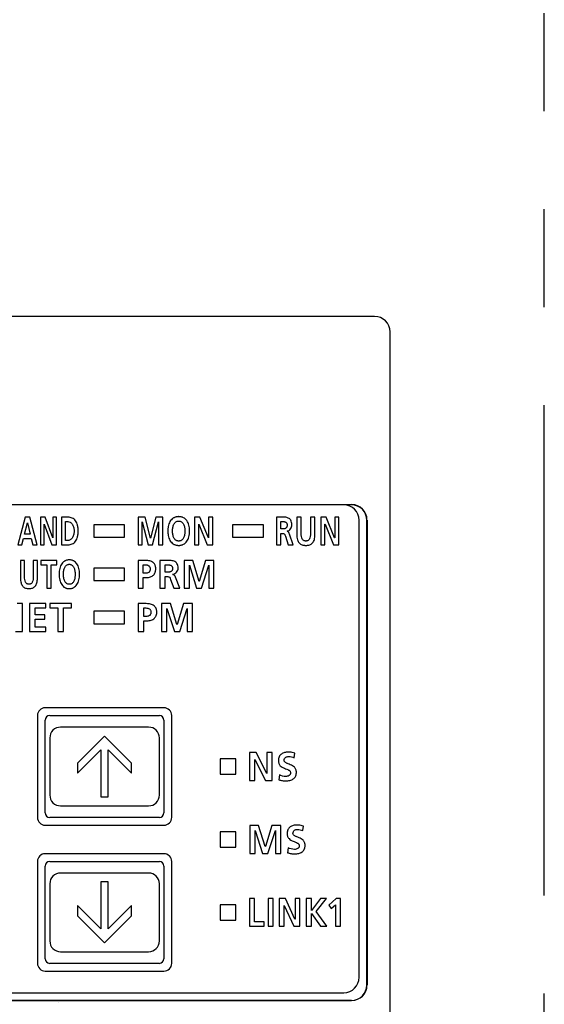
# Model space of a CAD drawing. Header units: millimetres. Extents: x 62 to 842, y -230 to 658.
# Tile 24 of 28: x 396 to 430, y 233 to 297. Entities that reach past the tile are written whole.
import ezdxf

# ---------------------------------------------------------------- set-up
doc = ezdxf.new("R2010")
doc.units = ezdxf.units.MM
doc.linetypes.add('PHANTOMX2', pattern=[127, 63.5, -12.7, 12.7, -12.7, 12.7, -12.7])
doc.layers.add('11', color=2, linetype='CONTINUOUS')
doc.layers.add('18', color=1, linetype='PHANTOMX2')

msp = doc.modelspace()

# ---------------------------------------------------------------- linework, layer by layer
at = {"layer": '11'}
for p, q in [((418.551, 277.572), (392.017, 277.572)), ((419.55, 231.872), (419.55, 276.573)), ((354.041, 265.381), (417.059, 265.381)), ((417.05, 265.372), (354.05, 265.372)), ((395.911, 264.572), (395.421, 262.772)), ((395.864, 263.469), (396.046, 264.211)), ((396.196, 264.572), (395.911, 264.572)), ((396.046, 264.211), (396.05, 264.211)), ((396.05, 264.211), (396.232, 263.469)), ((396.69, 262.772), (396.196, 264.572)), ((396.899, 264.572), (396.899, 262.772)), ((397.209, 264.572), (396.899, 264.572)), ((397.141, 262.772), (397.141, 264.118)), ((397.141, 264.118), (397.144, 264.118)), ((397.144, 264.118), (397.626, 262.772)), ((397.689, 263.226), (397.209, 264.572)), ((397.692, 264.572), (397.692, 263.226)), ((397.934, 264.572), (397.692, 264.572)), ((397.934, 262.772), (397.934, 264.572)), ((398.268, 264.572), (398.268, 262.772)), ((398.613, 264.572), (398.268, 264.572)), ((398.521, 263.056), (398.521, 264.289)), ((398.521, 264.289), (398.661, 264.289)), ((400.35, 264.072), (400.35, 263.272)), ((402.35, 264.072), (400.35, 264.072)), ((402.35, 263.272), (402.35, 264.072)), ((403.217, 264.572), (403.217, 262.772)), ((403.679, 264.572), (403.217, 264.572)), ((403.493, 264.252), (403.497, 264.258)), ((403.493, 262.772), (403.493, 264.252)), ((403.497, 264.258), (403.885, 262.772)), ((404.021, 263.208), (403.679, 264.572)), ((404.367, 264.572), (404.025, 263.208)), ((404.161, 262.772), (404.549, 264.258)), ((404.829, 264.572), (404.367, 264.572)), ((404.549, 264.258), (404.553, 264.258)), ((404.553, 264.258), (404.553, 262.772)), ((404.829, 262.772), (404.829, 264.572)), ((406.873, 264.572), (406.873, 262.772)), ((407.227, 264.572), (406.873, 264.572)), ((407.149, 262.772), (407.149, 264.118)), ((407.149, 264.118), (407.153, 264.118)), ((407.153, 264.118), (407.704, 262.772)), ((407.776, 263.226), (407.227, 264.572)), ((407.78, 264.572), (407.78, 263.226)), ((408.056, 264.572), (407.78, 264.572)), ((408.056, 262.772), (408.056, 264.572)), ((409.35, 264.072), (409.35, 263.272)), ((411.35, 264.072), (409.35, 264.072)), ((411.35, 263.272), (411.35, 264.072)), ((412.192, 264.572), (412.192, 262.772)), ((412.503, 264.572), (412.192, 264.572)), ((412.481, 263.804), (412.481, 264.288)), ((412.481, 264.288), (412.575, 264.288)), ((413.509, 264.572), (413.509, 263.422)), ((413.798, 264.572), (413.509, 264.572)), ((413.798, 263.533), (413.798, 264.572)), ((414.396, 264.572), (414.396, 263.533)), ((414.685, 264.572), (414.396, 264.572)), ((414.685, 263.422), (414.685, 264.572)), ((415.058, 264.572), (415.058, 262.772)), ((415.413, 264.572), (415.058, 264.572)), ((415.335, 262.772), (415.335, 264.118)), ((415.335, 264.118), (415.339, 264.118)), ((415.339, 264.118), (415.889, 262.772)), ((415.962, 263.226), (415.413, 264.572)), ((415.966, 264.572), (415.966, 263.226)), ((416.242, 264.572), (415.966, 264.572)), ((416.242, 262.772), (416.242, 264.572)), ((417.55, 234.772), (417.55, 264.372)), ((418.05, 234.272), (418.05, 264.372)), ((418.059, 264.381), (418.059, 234.263)), ((396.232, 263.469), (395.864, 263.469)), ((412.575, 263.804), (412.481, 263.804)), ((412.481, 262.772), (412.481, 263.52)), ((412.481, 263.52), (412.573, 263.52)), ((412.885, 263.662), (412.885, 263.667)), ((413.268, 262.772), (413.037, 263.476)), ((395.421, 262.772), (395.682, 262.772)), ((395.682, 262.772), (395.792, 263.185)), ((395.792, 263.185), (396.303, 263.185)), ((396.303, 263.185), (396.411, 262.772)), ((396.411, 262.772), (396.69, 262.772)), ((396.899, 262.772), (397.141, 262.772)), ((397.626, 262.772), (397.934, 262.772)), ((397.692, 263.226), (397.689, 263.226)), ((398.268, 262.772), (398.613, 262.772)), ((398.661, 263.056), (398.521, 263.056)), ((400.35, 263.272), (402.35, 263.272)), ((403.217, 262.772), (403.493, 262.772)), ((403.885, 262.772), (404.161, 262.772)), ((404.025, 263.208), (404.021, 263.208)), ((404.553, 262.772), (404.829, 262.772)), ((406.873, 262.772), (407.149, 262.772)), ((407.704, 262.772), (408.056, 262.772)), ((407.78, 263.226), (407.776, 263.226)), ((409.35, 263.272), (411.35, 263.272)), ((412.192, 262.772), (412.481, 262.772)), ((412.774, 263.334), (412.947, 262.772)), ((412.947, 262.772), (413.268, 262.772)), ((415.058, 262.772), (415.335, 262.772)), ((415.889, 262.772), (416.242, 262.772)), ((415.966, 263.226), (415.962, 263.226)), ((395.597, 261.772), (395.597, 260.622)), ((395.867, 261.772), (395.597, 261.772)), ((395.867, 260.733), (395.867, 261.772)), ((396.428, 261.772), (396.428, 260.733)), ((396.698, 261.772), (396.428, 261.772)), ((396.698, 260.622), (396.698, 261.772)), ((396.922, 261.772), (396.922, 261.488)), ((397.966, 261.772), (396.922, 261.772)), ((396.922, 261.488), (397.309, 261.488)), ((397.309, 261.488), (397.309, 259.972)), ((397.579, 259.972), (397.579, 261.488)), ((397.579, 261.488), (397.966, 261.488)), ((397.966, 261.488), (397.966, 261.772)), ((403.219, 261.772), (403.219, 259.972)), ((403.652, 261.772), (403.219, 261.772)), ((403.562, 260.939), (403.562, 261.488)), ((403.562, 261.488), (403.682, 261.488)), ((404.641, 261.772), (404.641, 259.972)), ((405.01, 261.772), (404.641, 261.772)), ((404.984, 261.003), (404.984, 261.488)), ((404.984, 261.488), (405.096, 261.488)), ((406.219, 261.772), (406.219, 259.972)), ((406.767, 261.772), (406.219, 261.772)), ((407.174, 260.408), (406.767, 261.772)), ((407.586, 261.772), (407.179, 260.408)), ((408.134, 261.772), (407.586, 261.772)), ((408.134, 259.972), (408.134, 261.772)), ((400.35, 261.272), (400.35, 260.472)), ((402.35, 261.272), (400.35, 261.272)), ((402.35, 260.472), (402.35, 261.272)), ((403.682, 260.939), (403.562, 260.939)), ((405.096, 261.003), (404.984, 261.003)), ((405.463, 260.862), (405.463, 260.867)), ((406.547, 261.452), (406.552, 261.457)), ((406.547, 259.972), (406.547, 261.452)), ((406.552, 261.457), (407.012, 259.972)), ((407.341, 259.972), (407.801, 261.457)), ((407.801, 261.457), (407.806, 261.457)), ((407.806, 261.457), (407.806, 259.972)), ((400.35, 260.472), (402.35, 260.472)), ((403.562, 259.972), (403.562, 260.655)), ((403.562, 260.655), (403.706, 260.655)), ((404.984, 259.972), (404.984, 260.72)), ((404.984, 260.72), (405.094, 260.72)), ((405.331, 260.534), (405.537, 259.972)), ((405.919, 259.972), (405.645, 260.676)), ((407.179, 260.408), (407.174, 260.408)), ((397.309, 259.972), (397.579, 259.972)), ((403.219, 259.972), (403.562, 259.972)), ((404.641, 259.972), (404.984, 259.972)), ((405.537, 259.972), (405.919, 259.972)), ((406.219, 259.972), (406.547, 259.972)), ((407.012, 259.972), (407.341, 259.972)), ((407.806, 259.972), (408.134, 259.972)), ((395.721, 258.972), (395.375, 258.972)), ((395.721, 257.172), (395.721, 258.972)), ((396.181, 258.972), (396.181, 257.172)), ((397.244, 258.972), (396.181, 258.972)), ((397.244, 258.688), (397.244, 258.972)), ((397.506, 258.972), (397.506, 258.688)), ((398.898, 258.972), (397.506, 258.972)), ((398.898, 258.688), (398.898, 258.972)), ((403.227, 258.972), (403.227, 257.172)), ((403.684, 258.972), (403.227, 258.972)), ((404.737, 258.972), (404.737, 257.172)), ((405.314, 258.972), (404.737, 258.972)), ((405.742, 257.608), (405.314, 258.972)), ((406.175, 258.972), (405.748, 257.608)), ((406.753, 258.972), (406.175, 258.972)), ((406.753, 257.172), (406.753, 258.972)), ((396.542, 258.245), (396.542, 258.688)), ((396.542, 258.688), (397.244, 258.688)), ((397.506, 258.688), (398.022, 258.688)), ((398.022, 258.688), (398.022, 257.172)), ((398.383, 257.172), (398.383, 258.688)), ((398.383, 258.688), (398.898, 258.688)), ((400.35, 258.472), (400.35, 257.672)), ((402.35, 258.472), (400.35, 258.472)), ((402.35, 257.672), (402.35, 258.472)), ((403.588, 258.139), (403.588, 258.688)), ((403.588, 258.688), (403.715, 258.688)), ((405.082, 258.652), (405.088, 258.657)), ((405.082, 257.172), (405.082, 258.652)), ((405.088, 258.657), (405.572, 257.172)), ((405.918, 257.172), (406.402, 258.657)), ((406.402, 258.657), (406.408, 258.657)), ((406.408, 258.657), (406.408, 257.172)), ((397.185, 258.245), (396.542, 258.245)), ((396.542, 257.456), (396.542, 257.961)), ((396.542, 257.961), (397.185, 257.961)), ((397.185, 257.961), (397.185, 258.245)), ((400.35, 257.672), (402.35, 257.672)), ((403.715, 258.139), (403.588, 258.139)), ((403.588, 257.172), (403.588, 257.855)), ((403.588, 257.855), (403.741, 257.855)), ((395.28, 257.172), (395.721, 257.172)), ((396.181, 257.172), (397.249, 257.172)), ((397.249, 257.456), (396.542, 257.456)), ((397.249, 257.172), (397.249, 257.456)), ((398.022, 257.172), (398.383, 257.172)), ((403.227, 257.172), (403.588, 257.172)), ((404.737, 257.172), (405.082, 257.172)), ((405.572, 257.172), (405.918, 257.172)), ((405.748, 257.608), (405.742, 257.608)), ((406.408, 257.172), (406.753, 257.172)), ((404.9, 252.222), (397.2, 252.222)), ((396.7, 251.723), (396.7, 245.122)), ((397.2, 245.422), (397.2, 251.423)), ((397.5, 251.723), (404.6, 251.723)), ((404.9, 251.423), (404.9, 245.422)), ((405.4, 245.123), (405.4, 251.723)), ((403.9, 250.972), (398.2, 250.972)), ((397.5, 250.272), (397.5, 246.572)), ((401.05, 250.391), (399.3, 248.641)), ((402.8, 248.641), (401.05, 250.391)), ((404.6, 246.572), (404.6, 250.272)), ((399.3, 247.981), (400.816, 249.498)), ((400.816, 249.498), (400.816, 246.453)), ((401.283, 246.453), (401.283, 249.498)), ((401.283, 249.498), (402.8, 247.981)), ((408.55, 248.921), (408.55, 247.921)), ((409.55, 248.921), (408.55, 248.921)), ((409.55, 247.921), (409.55, 248.921)), ((410.441, 249.321), (410.441, 247.521)), ((410.884, 249.321), (410.441, 249.321)), ((410.786, 247.521), (410.786, 248.867)), ((410.786, 248.867), (410.791, 248.867)), ((410.791, 248.867), (411.48, 247.521)), ((411.57, 247.975), (410.884, 249.321)), ((411.575, 249.321), (411.575, 247.975)), ((411.921, 249.321), (411.575, 249.321)), ((411.921, 247.521), (411.921, 249.321)), ((413.341, 248.991), (413.374, 249.287)), ((399.3, 248.641), (399.3, 247.981)), ((402.8, 247.981), (402.8, 248.641)), ((408.55, 247.921), (409.55, 247.921)), ((410.441, 247.521), (410.786, 247.521)), ((411.48, 247.521), (411.921, 247.521)), ((411.575, 247.975), (411.57, 247.975)), ((412.377, 247.885), (412.343, 247.56)), ((400.816, 246.453), (401.283, 246.453)), ((398.2, 245.872), (403.9, 245.872)), ((404.6, 245.122), (397.5, 245.122)), ((397.2, 244.622), (404.9, 244.622)), ((410.458, 244.596), (410.458, 242.796)), ((411.036, 244.596), (410.458, 244.596)), ((410.804, 244.276), (410.809, 244.281)), ((410.804, 242.796), (410.804, 244.276)), ((410.809, 244.281), (411.294, 242.796)), ((411.464, 243.232), (411.036, 244.596)), ((411.897, 244.596), (411.469, 243.232)), ((411.639, 242.796), (412.124, 244.281)), ((412.475, 244.596), (411.897, 244.596)), ((412.124, 244.281), (412.129, 244.281)), ((412.129, 244.281), (412.129, 242.796)), ((412.475, 242.796), (412.475, 244.596)), ((413.908, 244.266), (413.941, 244.563)), ((408.55, 244.196), (408.55, 243.196)), ((409.55, 244.196), (408.55, 244.196)), ((409.55, 243.196), (409.55, 244.196)), ((408.55, 243.196), (409.55, 243.196)), ((411.469, 243.232), (411.464, 243.232)), ((412.943, 243.16), (412.91, 242.835)), ((404.9, 242.772), (397.2, 242.772)), ((410.458, 242.796), (410.804, 242.796)), ((411.294, 242.796), (411.639, 242.796)), ((412.129, 242.796), (412.475, 242.796)), ((396.7, 242.273), (396.7, 235.672)), ((397.2, 235.972), (397.2, 241.973)), ((397.5, 242.273), (404.6, 242.273)), ((404.9, 241.973), (404.9, 235.972)), ((405.4, 235.673), (405.4, 242.273)), ((403.9, 241.522), (398.2, 241.522)), ((397.5, 240.822), (397.5, 237.122)), ((400.817, 240.941), (400.817, 237.897)), ((401.283, 240.941), (400.817, 240.941)), ((401.283, 237.897), (401.283, 240.941)), ((404.6, 237.122), (404.6, 240.822)), ((410.438, 239.871), (410.438, 238.072)), ((410.763, 239.871), (410.438, 239.871)), ((410.763, 238.355), (410.763, 239.871)), ((411.643, 239.871), (411.643, 238.072)), ((411.967, 239.871), (411.643, 239.871)), ((411.967, 238.072), (411.967, 239.871)), ((412.372, 239.871), (412.372, 238.072)), ((412.771, 239.871), (412.372, 239.871)), ((413.388, 238.525), (412.771, 239.871)), ((413.392, 239.871), (413.392, 238.525)), ((413.703, 239.871), (413.392, 239.871)), ((413.703, 238.072), (413.703, 239.871)), ((414.126, 239.871), (414.126, 238.072)), ((414.451, 239.871), (414.126, 239.871)), ((415.035, 239.871), (414.451, 239.098)), ((414.451, 239.098), (414.451, 239.871)), ((414.768, 239.023), (415.434, 239.871)), ((415.434, 239.871), (415.035, 239.871)), ((416.055, 239.871), (415.582, 239.448)), ((416.343, 239.871), (416.055, 239.871)), ((416.343, 238.072), (416.343, 239.871)), ((399.3, 239.413), (399.3, 238.753)), ((400.817, 237.897), (399.3, 239.413)), ((402.8, 239.413), (401.283, 237.897)), ((402.8, 238.753), (402.8, 239.413)), ((408.55, 239.471), (408.55, 238.472)), ((409.55, 239.471), (408.55, 239.471)), ((409.55, 238.472), (409.55, 239.471)), ((412.683, 238.072), (412.683, 239.418)), ((412.683, 239.418), (412.687, 239.418)), ((412.687, 239.418), (413.307, 238.072)), ((415.582, 239.448), (415.744, 239.214)), ((415.744, 239.214), (416.018, 239.461)), ((416.018, 239.461), (416.018, 238.072)), ((399.3, 238.753), (401.05, 237.003)), ((401.05, 237.003), (402.8, 238.753)), ((413.392, 238.525), (413.388, 238.525)), ((414.451, 238.072), (414.451, 238.907)), ((414.451, 238.907), (414.455, 238.907)), ((414.455, 238.907), (415.037, 238.072)), ((415.462, 238.072), (414.768, 239.023)), ((408.55, 238.472), (409.55, 238.472)), ((410.438, 238.072), (411.391, 238.072)), ((411.391, 238.355), (410.763, 238.355)), ((411.391, 238.072), (411.391, 238.355)), ((411.643, 238.072), (411.967, 238.072)), ((412.372, 238.072), (412.683, 238.072)), ((413.307, 238.072), (413.703, 238.072)), ((414.126, 238.072), (414.451, 238.072)), ((415.037, 238.072), (415.462, 238.072)), ((416.018, 238.072), (416.343, 238.072)), ((398.2, 236.422), (403.9, 236.422)), ((404.6, 235.672), (397.5, 235.672)), ((397.2, 235.172), (404.9, 235.172)), ((370.75, 233.772), (416.55, 233.772)), ((417.059, 233.263), (370.241, 233.263)), ((370.25, 233.272), (417.05, 233.272))]:
    msp.add_line(p, q, dxfattribs=at)
for centre, radius, start, end in [((416.55, 264.372), 1, 0, 90), ((397.2, 251.722), 0.5, 89.97966, 179.93947), ((404.9, 251.722), 0.5, 0.04844, 89.98796), ((397.5, 251.423), 0.3, 90.00626, 179.99342), ((404.6, 251.423), 0.3, 0.00658, 89.99374), ((398.2, 250.272), 0.7, 90, 180), ((403.9, 250.272), 0.7, 0, 90), ((398.2, 246.572), 0.7, 180, 270), ((403.9, 246.572), 0.7, 270, 0), ((397.2, 245.122), 0.5, 179.99689, 270.00312), ((397.5, 245.422), 0.3, 180.00633, 269.99367), ((404.6, 245.422), 0.3, 270.00633, 359.99367), ((404.9, 245.122), 0.5, 270.02928, 0.01518), ((397.2, 242.272), 0.5, 89.97966, 179.93947), ((404.9, 242.272), 0.5, 0.04844, 89.98796), ((397.5, 241.973), 0.3, 90.00626, 179.99342), ((404.6, 241.973), 0.3, 0.00658, 89.99374), ((398.2, 240.822), 0.7, 90, 180), ((403.9, 240.822), 0.7, 0, 90), ((398.2, 237.122), 0.7, 180, 270), ((403.9, 237.122), 0.7, 270, 0), ((397.5, 235.972), 0.3, 180.00633, 269.99367), ((404.6, 235.972), 0.3, 270.00633, 359.99367), ((397.2, 235.672), 0.5, 179.99689, 270.00312), ((404.9, 235.672), 0.5, 270.02928, 0.01518), ((416.55, 234.772), 1, 270, 0)]:
    msp.add_arc(centre, radius, start, end, dxfattribs=at)
for centre, major_axis, ratio, start_param, end_param in [((418.548, 276.571), (0.709, 0.709), 0.997265, -0.784029, 0.784029), ((417.05, 264.372), (0.707, 0.707), 0.999695, -0.785246, 0.785246), ((417.058, 264.381), (0.707, 0.707), 0.999695, -0.785246, 0.785246), ((417.05, 234.272), (0.707, -0.707), 0.999695, -0.785246, 0.785246), ((417.058, 234.264), (0.707, -0.707), 0.999695, -0.785246, 0.785246), ((397.028, 233.146), (1.048, -0.01), 0.477142, 0.002407, 0.004522)]:
    msp.add_ellipse(centre, major_axis=major_axis, ratio=ratio, start_param=start_param, end_param=end_param, dxfattribs=at)
for points, knots in [([(398.613, 262.772), (398.706, 262.772), (398.847, 262.789), (399.016, 262.865), (399.128, 262.953), (399.221, 263.077), (399.275, 263.206), (399.308, 263.327), (399.326, 263.432), (399.335, 263.527), (399.339, 263.608), (399.34, 263.672), (399.339, 263.737), (399.335, 263.818), (399.326, 263.913), (399.308, 264.018), (399.275, 264.139), (399.221, 264.268), (399.128, 264.392), (399.016, 264.48), (398.847, 264.556), (398.706, 264.572), (398.613, 264.572)], [0, 0, 0, 0, 0.105669, 0.156906, 0.20924, 0.265859, 0.330631, 0.367342, 0.407523, 0.451606, 0.47524, 0.5, 0.52476, 0.548394, 0.592477, 0.632658, 0.669369, 0.734141, 0.79076, 0.843094, 0.894331, 1, 1, 1, 1]), ([(398.661, 264.289), (398.714, 264.289), (398.798, 264.265), (398.889, 264.198), (398.952, 264.127), (399.005, 264.038), (399.045, 263.931), (399.066, 263.831), (399.075, 263.743), (399.077, 263.672), (399.075, 263.602), (399.066, 263.514), (399.045, 263.414), (399.005, 263.307), (398.952, 263.218), (398.889, 263.147), (398.798, 263.08), (398.714, 263.056), (398.661, 263.056)], [0, 0, 0, 0, 0.097137, 0.149872, 0.206948, 0.26948, 0.338492, 0.414986, 0.456383, 0.500038, 0.543693, 0.585086, 0.661569, 0.730565, 0.793081, 0.850142, 0.902868, 1, 1, 1, 1]), ([(405.857, 264.603), (405.843, 264.603), (405.815, 264.603), (405.761, 264.598), (405.696, 264.588), (405.622, 264.567), (405.554, 264.538), (405.49, 264.501), (405.412, 264.442), (405.327, 264.348), (405.248, 264.211), (405.192, 264.051), (405.165, 263.904), (405.154, 263.778), (405.151, 263.677), (405.154, 263.577), (405.165, 263.45), (405.192, 263.302), (405.247, 263.141), (405.325, 263.002), (405.426, 262.888), (405.529, 262.818), (405.621, 262.779), (405.695, 262.757), (405.76, 262.747), (405.808, 262.743), (405.829, 262.742), (405.836, 262.742)], [0, 0, 0, 0, 0.016221, 0.032011, 0.062454, 0.091696, 0.120105, 0.148049, 0.175886, 0.232442, 0.292099, 0.356413, 0.426353, 0.463628, 0.50248, 0.541375, 0.578771, 0.649123, 0.71397, 0.774168, 0.831192, 0.887244, 0.915826, 0.94525, 0.975905, 0.991819, 1, 1, 1, 1]), ([(405.857, 263.025), (405.839, 263.025), (405.805, 263.027), (405.755, 263.038), (405.71, 263.056), (405.655, 263.089), (405.595, 263.145), (405.541, 263.23), (405.5, 263.33), (405.472, 263.44), (405.456, 263.557), (405.45, 263.715), (405.466, 263.907), (405.523, 264.086), (405.599, 264.201), (405.67, 264.267), (405.743, 264.303), (405.806, 264.317), (405.84, 264.32), (405.857, 264.32)], [0, 0, 0, 0, 0.031384, 0.060905, 0.089259, 0.117087, 0.173123, 0.232137, 0.295257, 0.362288, 0.432243, 0.503825, 0.642394, 0.770803, 0.829482, 0.885175, 0.940493, 0.969419, 1, 1, 1, 1]), ([(405.836, 262.742), (405.843, 262.742), (405.864, 262.741), (405.899, 262.742), (405.953, 262.747), (406.018, 262.758), (406.091, 262.78), (406.182, 262.82), (406.285, 262.89), (406.387, 263.005), (406.465, 263.144), (406.522, 263.305), (406.549, 263.452), (406.561, 263.578), (406.563, 263.677), (406.561, 263.776), (406.549, 263.902), (406.521, 264.048), (406.464, 264.208), (406.385, 264.345), (406.283, 264.458), (406.18, 264.527), (406.09, 264.566), (406.017, 264.587), (405.952, 264.598), (405.899, 264.602), (405.871, 264.603), (405.857, 264.603)], [0, 0, 0, 0, 0.00807, 0.023991, 0.0395, 0.069454, 0.098315, 0.126457, 0.181912, 0.238509, 0.298188, 0.362205, 0.431257, 0.467793, 0.505677, 0.543517, 0.579935, 0.648581, 0.712075, 0.771221, 0.827355, 0.882435, 0.910405, 0.939086, 0.96883, 0.984217, 1, 1, 1, 1]), ([(405.857, 264.32), (405.875, 264.32), (405.908, 264.317), (405.972, 264.303), (406.044, 264.267), (406.115, 264.201), (406.191, 264.086), (406.248, 263.907), (406.265, 263.715), (406.258, 263.557), (406.242, 263.44), (406.214, 263.33), (406.174, 263.23), (406.119, 263.145), (406.059, 263.089), (406.004, 263.056), (405.959, 263.038), (405.909, 263.027), (405.875, 263.025), (405.857, 263.025)], [0, 0, 0, 0, 0.030581, 0.059507, 0.114825, 0.170518, 0.229197, 0.357606, 0.496175, 0.567757, 0.637712, 0.704743, 0.767863, 0.826877, 0.882913, 0.910741, 0.939095, 0.968616, 1, 1, 1, 1]), ([(413.181, 264.085), (413.181, 264.183), (413.163, 264.326), (413.054, 264.462), (412.926, 264.541), (412.735, 264.574), (412.582, 264.572), (412.503, 264.572)], [0, 0, 0, 0, 0.302029, 0.417042, 0.526739, 0.757237, 1, 1, 1, 1]), ([(412.575, 264.288), (412.611, 264.288), (412.666, 264.287), (412.735, 264.273), (412.783, 264.254), (412.824, 264.225), (412.851, 264.189), (412.866, 264.155), (412.874, 264.125), (412.878, 264.097), (412.88, 264.073), (412.881, 264.053), (412.88, 264.034), (412.878, 264.008), (412.874, 263.98), (412.865, 263.948), (412.85, 263.912), (412.824, 263.875), (412.782, 263.843), (412.734, 263.822), (412.665, 263.806), (412.611, 263.804), (412.575, 263.804)], [0, 0, 0, 0, 0.120962, 0.179358, 0.235358, 0.290258, 0.347764, 0.379342, 0.413818, 0.451995, 0.472718, 0.494647, 0.517365, 0.538874, 0.578608, 0.614593, 0.647598, 0.707567, 0.764208, 0.821189, 0.879913, 1, 1, 1, 1]), ([(412.885, 263.667), (412.928, 263.674), (413.013, 263.708), (413.145, 263.842), (413.181, 263.989), (413.181, 264.085)], [0, 0, 0, 0, 0.240699, 0.47896, 1, 1, 1, 1]), ([(412.573, 263.52), (412.599, 263.52), (412.647, 263.517), (412.709, 263.48), (412.748, 263.414), (412.765, 263.363), (412.774, 263.334)], [0, 0, 0, 0, 0.258222, 0.466285, 0.696392, 1, 1, 1, 1]), ([(413.037, 263.476), (413.026, 263.508), (413.001, 263.567), (412.952, 263.639), (412.903, 263.66), (412.885, 263.662)], [0, 0, 0, 0, 0.399061, 0.773298, 1, 1, 1, 1]), ([(413.509, 263.422), (413.509, 263.318), (413.525, 263.132), (413.628, 262.926), (413.747, 262.825), (413.851, 262.775), (413.947, 262.752), (414.031, 262.743), (414.097, 262.741), (414.164, 262.743), (414.247, 262.752), (414.344, 262.775), (414.447, 262.825), (414.567, 262.926), (414.669, 263.132), (414.685, 263.318), (414.685, 263.422)], [0, 0, 0, 0, 0.152005, 0.269242, 0.322904, 0.377523, 0.435892, 0.467148, 0.5, 0.532852, 0.564108, 0.622477, 0.677096, 0.730758, 0.847995, 1, 1, 1, 1]), ([(414.396, 263.533), (414.396, 263.463), (414.39, 263.337), (414.349, 263.19), (414.292, 263.104), (414.238, 263.058), (414.184, 263.035), (414.136, 263.026), (414.097, 263.024), (414.058, 263.026), (414.01, 263.035), (413.956, 263.058), (413.902, 263.104), (413.845, 263.19), (413.805, 263.337), (413.798, 263.463), (413.798, 263.533)], [0, 0, 0, 0, 0.157963, 0.284799, 0.338904, 0.38994, 0.442029, 0.470014, 0.5, 0.529986, 0.557971, 0.61006, 0.661096, 0.715201, 0.842037, 1, 1, 1, 1]), ([(398.765, 261.803), (398.752, 261.803), (398.726, 261.802), (398.675, 261.798), (398.614, 261.787), (398.545, 261.766), (398.48, 261.737), (398.421, 261.7), (398.348, 261.641), (398.268, 261.547), (398.194, 261.41), (398.142, 261.251), (398.116, 261.104), (398.106, 260.977), (398.104, 260.877), (398.106, 260.777), (398.116, 260.65), (398.141, 260.502), (398.193, 260.341), (398.266, 260.202), (398.361, 260.089), (398.458, 260.018), (398.543, 259.979), (398.613, 259.957), (398.674, 259.946), (398.719, 259.942), (398.738, 259.942), (398.745, 259.941)], [0, 0, 0, 0, 0.015583, 0.030757, 0.060056, 0.088296, 0.115877, 0.143189, 0.170604, 0.22695, 0.287167, 0.352657, 0.42422, 0.462425, 0.502261, 0.542143, 0.580472, 0.652462, 0.718512, 0.779305, 0.836156, 0.891175, 0.918931, 0.947351, 0.976851, 0.992142, 1, 1, 1, 1]), ([(398.765, 260.225), (398.748, 260.225), (398.716, 260.227), (398.655, 260.242), (398.586, 260.278), (398.52, 260.345), (398.468, 260.43), (398.43, 260.53), (398.405, 260.64), (398.389, 260.757), (398.383, 260.915), (398.399, 261.106), (398.452, 261.284), (398.523, 261.4), (398.589, 261.467), (398.657, 261.502), (398.717, 261.517), (398.749, 261.519), (398.765, 261.519)], [0, 0, 0, 0, 0.030046, 0.058393, 0.112709, 0.168027, 0.227181, 0.291069, 0.359277, 0.43065, 0.503762, 0.645225, 0.775515, 0.834295, 0.88926, 0.942916, 0.970706, 1, 1, 1, 1]), ([(398.745, 259.941), (398.752, 259.941), (398.772, 259.941), (398.804, 259.942), (398.855, 259.946), (398.916, 259.957), (398.985, 259.979), (399.07, 260.019), (399.167, 260.091), (399.262, 260.205), (399.335, 260.344), (399.388, 260.505), (399.414, 260.652), (399.424, 260.778), (399.427, 260.877), (399.424, 260.976), (399.413, 261.101), (399.387, 261.248), (399.334, 261.407), (399.26, 261.544), (399.165, 261.656), (399.069, 261.726), (398.983, 261.766), (398.915, 261.787), (398.854, 261.798), (398.804, 261.802), (398.778, 261.803), (398.765, 261.803)], [0, 0, 0, 0, 0.007755, 0.023075, 0.038003, 0.066874, 0.094788, 0.122151, 0.176633, 0.23308, 0.293357, 0.358571, 0.429252, 0.466716, 0.505578, 0.544396, 0.581736, 0.651997, 0.71666, 0.776369, 0.832318, 0.886401, 0.913589, 0.941325, 0.969997, 0.98481, 1, 1, 1, 1]), ([(398.765, 261.519), (398.781, 261.519), (398.813, 261.517), (398.873, 261.502), (398.941, 261.467), (399.007, 261.4), (399.078, 261.284), (399.131, 261.106), (399.147, 260.915), (399.141, 260.757), (399.126, 260.64), (399.1, 260.53), (399.062, 260.43), (399.011, 260.345), (398.944, 260.278), (398.875, 260.242), (398.814, 260.227), (398.782, 260.225), (398.765, 260.225)], [0, 0, 0, 0, 0.029294, 0.057084, 0.11074, 0.165705, 0.224485, 0.354775, 0.496238, 0.56935, 0.640723, 0.708931, 0.772819, 0.831973, 0.887291, 0.941607, 0.969954, 1, 1, 1, 1]), ([(403.706, 260.655), (403.793, 260.655), (403.92, 260.667), (404.076, 260.721), (404.176, 260.78), (404.258, 260.86), (404.309, 260.944), (404.337, 261.02), (404.353, 261.084), (404.361, 261.141), (404.365, 261.19), (404.365, 261.228), (404.365, 261.267), (404.361, 261.316), (404.352, 261.374), (404.333, 261.437), (404.3, 261.512), (404.242, 261.593), (404.15, 261.666), (404.041, 261.717), (403.875, 261.763), (403.742, 261.772), (403.652, 261.772)], [0, 0, 0, 0, 0.128965, 0.187993, 0.244295, 0.299778, 0.357345, 0.388061, 0.420636, 0.455516, 0.473958, 0.493132, 0.512718, 0.531451, 0.566626, 0.599265, 0.629985, 0.687945, 0.744956, 0.803927, 0.866187, 1, 1, 1, 1]), ([(403.682, 261.488), (403.724, 261.488), (403.804, 261.481), (403.898, 261.441), (403.953, 261.389), (403.985, 261.339), (404, 261.289), (404.006, 261.244), (404.008, 261.207), (404.006, 261.171), (404, 261.127), (403.984, 261.078), (403.952, 261.029), (403.895, 260.98), (403.802, 260.945), (403.723, 260.939), (403.682, 260.939)], [0, 0, 0, 0, 0.130179, 0.247985, 0.305157, 0.364434, 0.429479, 0.465431, 0.504254, 0.5429, 0.578434, 0.642179, 0.699993, 0.755931, 0.872131, 1, 1, 1, 1]), ([(405.816, 261.285), (405.816, 261.383), (405.79, 261.533), (405.662, 261.664), (405.55, 261.721), (405.425, 261.753), (405.243, 261.773), (405.104, 261.772), (405.01, 261.772)], [0, 0, 0, 0, 0.273403, 0.384677, 0.496566, 0.615265, 0.741089, 1, 1, 1, 1]), ([(405.096, 261.488), (405.139, 261.488), (405.203, 261.487), (405.285, 261.473), (405.342, 261.455), (405.391, 261.425), (405.423, 261.39), (405.441, 261.355), (405.451, 261.325), (405.456, 261.297), (405.458, 261.273), (405.459, 261.253), (405.458, 261.233), (405.456, 261.208), (405.451, 261.179), (405.441, 261.148), (405.422, 261.111), (405.39, 261.074), (405.341, 261.042), (405.285, 261.022), (405.203, 261.006), (405.139, 261.003), (405.096, 261.003)], [0, 0, 0, 0, 0.129301, 0.191402, 0.250105, 0.30584, 0.36139, 0.390811, 0.422375, 0.456959, 0.47566, 0.495428, 0.515908, 0.535319, 0.57131, 0.604237, 0.634939, 0.692668, 0.749912, 0.80945, 0.87179, 1, 1, 1, 1]), ([(405.463, 260.867), (405.515, 260.874), (405.612, 260.905), (405.768, 261.034), (405.816, 261.187), (405.816, 261.285)], [0, 0, 0, 0, 0.261842, 0.506175, 1, 1, 1, 1]), ([(405.645, 260.676), (405.627, 260.718), (405.596, 260.781), (405.529, 260.844), (405.485, 260.86), (405.463, 260.862)], [0, 0, 0, 0, 0.509132, 0.756097, 1, 1, 1, 1]), ([(395.597, 260.622), (395.597, 260.518), (395.611, 260.333), (395.706, 260.128), (395.819, 260.026), (395.916, 259.975), (396.007, 259.952), (396.085, 259.943), (396.148, 259.94), (396.21, 259.943), (396.288, 259.952), (396.379, 259.975), (396.476, 260.026), (396.589, 260.128), (396.684, 260.333), (396.698, 260.518), (396.698, 260.622)], [0, 0, 0, 0, 0.156209, 0.275125, 0.328345, 0.381712, 0.4382, 0.468345, 0.5, 0.531655, 0.5618, 0.618288, 0.671655, 0.724875, 0.843791, 1, 1, 1, 1]), ([(396.428, 260.733), (396.428, 260.663), (396.421, 260.537), (396.384, 260.391), (396.331, 260.304), (396.28, 260.258), (396.229, 260.235), (396.184, 260.226), (396.148, 260.224), (396.111, 260.226), (396.066, 260.235), (396.015, 260.258), (395.965, 260.304), (395.911, 260.391), (395.874, 260.537), (395.867, 260.663), (395.867, 260.733)], [0, 0, 0, 0, 0.16115, 0.289846, 0.343956, 0.394137, 0.444474, 0.471306, 0.5, 0.528694, 0.555526, 0.605863, 0.656044, 0.710154, 0.83885, 1, 1, 1, 1]), ([(405.094, 260.72), (405.124, 260.72), (405.179, 260.717), (405.281, 260.667), (405.312, 260.586), (405.331, 260.534)], [0, 0, 0, 0, 0.279259, 0.49603, 1, 1, 1, 1]), ([(403.741, 257.855), (403.832, 257.855), (403.965, 257.867), (404.129, 257.921), (404.234, 257.98), (404.321, 258.059), (404.375, 258.143), (404.405, 258.22), (404.422, 258.284), (404.43, 258.341), (404.434, 258.39), (404.435, 258.428), (404.434, 258.467), (404.43, 258.516), (404.42, 258.574), (404.401, 258.637), (404.366, 258.712), (404.304, 258.793), (404.207, 258.866), (404.092, 258.918), (403.918, 258.963), (403.779, 258.972), (403.684, 258.972)], [0, 0, 0, 0, 0.131601, 0.191581, 0.248376, 0.303723, 0.360425, 0.390444, 0.422167, 0.456058, 0.473963, 0.492573, 0.511584, 0.529772, 0.56396, 0.595775, 0.625856, 0.683143, 0.740262, 0.799949, 0.863332, 1, 1, 1, 1]), ([(403.715, 258.688), (403.759, 258.688), (403.843, 258.681), (403.941, 258.642), (404, 258.589), (404.033, 258.539), (404.05, 258.489), (404.056, 258.444), (404.058, 258.407), (404.056, 258.371), (404.049, 258.326), (404.033, 258.278), (403.999, 258.229), (403.939, 258.18), (403.841, 258.145), (403.758, 258.139), (403.715, 258.139)], [0, 0, 0, 0, 0.132898, 0.25226, 0.309349, 0.36781, 0.431332, 0.4663, 0.504018, 0.541593, 0.576177, 0.63847, 0.695549, 0.751483, 0.86934, 1, 1, 1, 1]), ([(412.944, 249.352), (412.866, 249.352), (412.749, 249.339), (412.605, 249.288), (412.508, 249.231), (412.426, 249.155), (412.374, 249.075), (412.344, 249.002), (412.327, 248.94), (412.319, 248.886), (412.315, 248.839), (412.314, 248.797), (412.316, 248.75), (412.325, 248.685), (412.345, 248.613), (412.385, 248.537), (412.453, 248.453), (412.563, 248.374), (412.707, 248.308), (412.85, 248.255), (412.96, 248.207), (413.031, 248.158), (413.072, 248.116), (413.094, 248.074), (413.103, 248.036), (413.105, 248.006), (413.103, 247.977), (413.095, 247.941), (413.075, 247.9), (413.04, 247.859), (412.981, 247.816), (412.894, 247.783), (412.82, 247.774), (412.784, 247.774)], [0, 0, 0, 0, 0.090373, 0.134055, 0.176684, 0.219072, 0.262843, 0.286007, 0.310439, 0.336491, 0.350238, 0.364522, 0.385278, 0.404602, 0.439867, 0.472196, 0.503134, 0.564393, 0.626485, 0.686736, 0.740824, 0.764674, 0.786665, 0.808036, 0.819202, 0.831116, 0.842487, 0.853259, 0.873812, 0.894192, 0.915077, 0.958164, 1, 1, 1, 1]), ([(413.374, 249.287), (413.273, 249.321), (413.127, 249.347), (412.982, 249.352), (412.944, 249.352)], [0, 0, 0, 0, 0.738361, 1, 1, 1, 1]), ([(412.691, 248.818), (412.691, 248.86), (412.705, 248.938), (412.782, 249.023), (412.877, 249.061), (412.942, 249.068), (412.975, 249.068)], [0, 0, 0, 0, 0.293594, 0.535796, 0.771268, 1, 1, 1, 1]), ([(412.805, 247.49), (412.892, 247.49), (413.02, 247.502), (413.178, 247.554), (413.28, 247.61), (413.366, 247.686), (413.42, 247.766), (413.451, 247.838), (413.468, 247.899), (413.476, 247.953), (413.48, 247.998), (413.481, 248.04), (413.479, 248.087), (413.47, 248.153), (413.45, 248.227), (413.41, 248.304), (413.342, 248.39), (413.233, 248.47), (413.088, 248.537), (412.967, 248.581), (412.876, 248.618), (412.8, 248.654), (412.718, 248.709), (412.691, 248.783), (412.691, 248.818)], [0, 0, 0, 0, 0.119668, 0.175171, 0.228009, 0.279376, 0.331458, 0.358753, 0.387411, 0.417869, 0.433912, 0.450563, 0.475571, 0.498878, 0.541443, 0.580437, 0.61766, 0.690981, 0.764876, 0.836258, 0.86935, 0.899872, 0.952187, 1, 1, 1, 1]), ([(412.343, 247.56), (412.418, 247.541), (412.569, 247.5), (412.725, 247.49), (412.805, 247.49)], [0, 0, 0, 0, 0.491091, 1, 1, 1, 1]), ([(413.51, 244.627), (413.432, 244.627), (413.316, 244.614), (413.171, 244.563), (413.075, 244.507), (412.992, 244.43), (412.941, 244.35), (412.911, 244.277), (412.894, 244.216), (412.885, 244.161), (412.882, 244.114), (412.881, 244.072), (412.883, 244.025), (412.891, 243.961), (412.911, 243.888), (412.951, 243.812), (413.02, 243.728), (413.129, 243.649), (413.274, 243.584), (413.416, 243.53), (413.526, 243.482), (413.598, 243.433), (413.638, 243.391), (413.66, 243.349), (413.669, 243.311), (413.671, 243.281), (413.669, 243.252), (413.661, 243.216), (413.642, 243.175), (413.606, 243.134), (413.547, 243.091), (413.46, 243.058), (413.387, 243.049), (413.351, 243.049)], [0, 0, 0, 0, 0.09037, 0.134038, 0.176649, 0.21902, 0.26278, 0.285942, 0.310374, 0.336429, 0.350179, 0.364465, 0.385231, 0.404565, 0.439844, 0.472182, 0.503125, 0.564383, 0.626466, 0.686707, 0.74079, 0.76464, 0.786635, 0.808017, 0.81919, 0.831112, 0.842474, 0.853237, 0.873774, 0.894139, 0.915012, 0.9581, 1, 1, 1, 1]), ([(413.258, 244.093), (413.258, 244.135), (413.272, 244.214), (413.348, 244.298), (413.443, 244.336), (413.509, 244.343), (413.541, 244.343)], [0, 0, 0, 0, 0.293594, 0.535796, 0.771268, 1, 1, 1, 1]), ([(413.941, 244.563), (413.839, 244.596), (413.694, 244.622), (413.548, 244.627), (413.51, 244.627)], [0, 0, 0, 0, 0.738552, 1, 1, 1, 1]), ([(413.371, 242.765), (413.458, 242.765), (413.586, 242.777), (413.744, 242.829), (413.847, 242.885), (413.933, 242.961), (413.987, 243.041), (414.017, 243.113), (414.034, 243.174), (414.043, 243.228), (414.046, 243.274), (414.047, 243.316), (414.045, 243.363), (414.037, 243.428), (414.017, 243.502), (413.977, 243.58), (413.909, 243.665), (413.799, 243.745), (413.655, 243.812), (413.533, 243.857), (413.442, 243.893), (413.367, 243.93), (413.285, 243.984), (413.258, 244.059), (413.258, 244.093)], [0, 0, 0, 0, 0.1196, 0.175104, 0.227956, 0.279345, 0.331447, 0.358749, 0.387413, 0.417873, 0.433917, 0.450568, 0.475575, 0.49888, 0.541442, 0.580433, 0.617651, 0.690965, 0.764854, 0.836233, 0.869324, 0.899846, 0.952167, 1, 1, 1, 1]), ([(412.91, 242.835), (412.984, 242.817), (413.135, 242.775), (413.292, 242.765), (413.371, 242.765)], [0, 0, 0, 0, 0.491128, 1, 1, 1, 1])]:
    msp.add_open_spline(points, degree=3, knots=knots, dxfattribs=at)
for points in [[(412.975, 249.068), (413.1, 249.068), (413.227, 249.04), (413.341, 248.991)], [(412.784, 247.774), (412.644, 247.774), (412.5, 247.817), (412.377, 247.885)], [(413.541, 244.343), (413.666, 244.343), (413.793, 244.315), (413.908, 244.266)], [(413.351, 243.049), (413.21, 243.049), (413.067, 243.093), (412.943, 243.16)]]:
    msp.add_open_spline(points, degree=3, dxfattribs=at)
at = {"layer": '18', "ltscale": 0.5}
msp.add_line((429.55, 49.572), (429.55, 377.572), dxfattribs=at)

doc.saveas('drawing.dxf')
